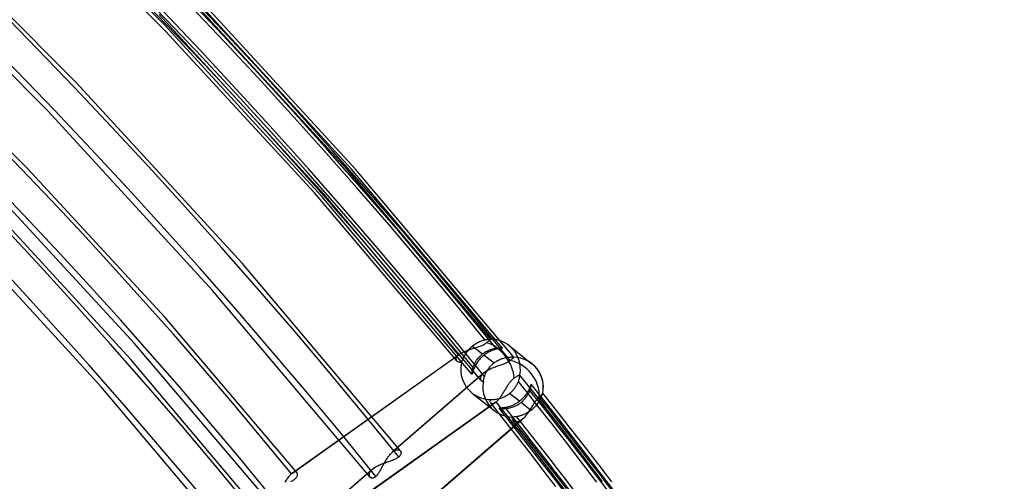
# Model space of a CAD drawing. Header units: millimetres. Extents: x -192 to 186, y -241 to 236.
# Tile 85 of 89: x 98 to 137, y 86 to 104. Entities that reach past the tile are written whole.
import ezdxf

# ---------------------------------------------------------------- set-up
doc = ezdxf.new("R2010")
doc.units = ezdxf.units.MM
doc.layers.add('MAIN-1', color=7, linetype='Continuous')
doc.layers.add('MAIN-2', color=7, linetype='Continuous')

msp = doc.modelspace()

# ---------------------------------------------------------------- linework, layer by layer
at = {"layer": 'MAIN-1'}
for p, q in [((112.726, 87.166), (112.726, 87.165)), ((112.726, 87.165), (112.726, 87.165)), ((112.726, 87.165), (112.726, 87.165)), ((112.726, 87.165), (112.727, 87.165)), ((112.727, 87.165), (112.727, 87.164)), ((112.727, 87.164), (112.727, 87.164))]:
    msp.add_line(p, q, dxfattribs=at)
for centre, major_axis, start_param, end_param in [((-0.5, -0.433), (108.018, -124.728), 0.713724, 3.400514), ((-3.25, -2.815), (-104.417, 120.571), -2.427868, -0.857072), ((-41, -35.507), (-104.417, 120.571), -3.141592, -0.857072), ((-41, -35.507), (103.763, -119.815), 0, 2.284521)]:
    msp.add_ellipse(centre, major_axis=major_axis, ratio=0.75, start_param=start_param, end_param=end_param, dxfattribs=at)
at = {"layer": 'MAIN-2'}
for p, q in [((103.415, 103.992), (96.942, 110.484)), ((103.449, 103.76), (97.315, 109.894)), ((99.915, 101.73), (93.084, 108.582)), ((98.79, 100.614), (92.002, 107.423)), ((110.952, 98.3), (104.388, 105.465)), ((110.791, 98.297), (104.536, 105.113)), ((110.629, 98.294), (104.684, 104.762)), ((109.704, 97.32), (103.19, 104.424)), ((97.98, 98.343), (92.303, 104.007)), ((109.628, 97.219), (103.415, 103.992)), ((109.339, 97.361), (103.449, 103.76)), ((106.471, 94.582), (99.915, 101.73)), ((105.304, 93.51), (98.79, 100.614)), ((103.433, 92.434), (97.98, 98.343)), ((116.303, 91.583), (110.629, 98.294)), ((116.759, 91.225), (110.791, 98.297)), ((117.215, 90.866), (110.952, 98.3)), ((102.071, 90.771), (95.515, 97.919)), ((114.962, 90.721), (109.339, 97.361)), ((115.918, 89.948), (109.704, 97.32)), ((102.225, 91.407), (96.818, 97.264)), ((115.556, 90.191), (109.628, 97.219)), ((100.903, 89.699), (94.39, 96.803)), ((112.727, 87.164), (106.471, 94.582)), ((111.518, 86.138), (105.304, 93.51)), ((108.641, 86.303), (103.433, 92.434)), ((115.822, 91.457), (115.788, 91.44)), ((115.856, 91.473), (115.822, 91.457)), ((115.89, 91.487), (115.856, 91.473)), ((115.923, 91.5), (115.89, 91.487)), ((115.956, 91.511), (115.923, 91.5)), ((115.988, 91.522), (115.956, 91.511)), ((116.019, 91.531), (115.988, 91.522)), ((116.049, 91.539), (116.019, 91.531)), ((116.078, 91.546), (116.049, 91.539)), ((116.103, 91.552), (116.078, 91.546)), ((116.127, 91.556), (116.103, 91.552)), ((116.149, 91.56), (116.127, 91.556)), ((116.134, 91.437), (116.152, 91.453)), ((116.171, 91.564), (116.149, 91.56)), ((116.152, 91.453), (116.17, 91.469)), ((116.17, 91.469), (116.187, 91.483)), ((116.191, 91.567), (116.171, 91.564)), ((116.187, 91.483), (116.203, 91.497)), ((116.21, 91.57), (116.191, 91.567)), ((116.203, 91.497), (116.218, 91.509)), ((116.228, 91.572), (116.21, 91.57)), ((116.218, 91.509), (116.231, 91.521)), ((116.244, 91.574), (116.228, 91.572)), ((116.231, 91.521), (116.243, 91.531)), ((116.243, 91.531), (116.254, 91.54)), ((116.258, 91.575), (116.244, 91.574)), ((116.254, 91.54), (116.264, 91.549)), ((116.27, 91.577), (116.258, 91.575)), ((116.264, 91.549), (116.273, 91.557)), ((116.281, 91.578), (116.27, 91.577)), ((116.273, 91.557), (116.281, 91.564)), ((116.289, 91.579), (116.281, 91.578)), ((116.281, 91.564), (116.288, 91.57)), ((116.288, 91.57), (116.294, 91.575)), ((116.296, 91.58), (116.289, 91.579)), ((116.294, 91.575), (116.298, 91.578)), ((116.301, 91.581), (116.296, 91.58)), ((116.298, 91.578), (116.301, 91.581)), ((116.303, 91.582), (116.301, 91.581)), ((116.301, 91.581), (116.303, 91.582)), ((116.303, 91.582), (116.303, 91.583)), ((116.303, 91.583), (116.303, 91.583)), ((116.303, 91.583), (116.303, 91.583)), ((116.303, 91.583), (116.303, 91.583)), ((116.303, 91.583), (116.303, 91.583)), ((116.303, 91.583), (116.303, 91.583)), ((116.303, 91.583), (116.303, 91.583)), ((116.303, 91.583), (116.303, 91.583)), ((116.303, 91.583), (116.303, 91.583)), ((116.303, 91.583), (116.303, 91.582)), ((116.303, 91.582), (116.303, 91.582)), ((116.303, 91.582), (116.303, 91.582)), ((116.303, 91.582), (116.303, 91.582)), ((107.389, 85.33), (102.225, 91.407)), ((115.157, 91.043), (115.191, 91.061)), ((115.191, 91.061), (115.227, 91.077)), ((115.227, 91.077), (115.265, 91.094)), ((115.265, 91.094), (115.303, 91.11)), ((115.303, 91.11), (115.343, 91.125)), ((115.346, 91.067), (115.319, 91.029)), ((115.343, 91.125), (115.384, 91.14)), ((115.374, 91.104), (115.346, 91.067)), ((115.405, 91.141), (115.374, 91.104)), ((115.384, 91.14), (115.426, 91.155)), ((115.438, 91.177), (115.405, 91.141)), ((115.426, 91.155), (115.468, 91.169)), ((115.472, 91.212), (115.438, 91.177)), ((115.468, 91.169), (115.511, 91.182)), ((115.508, 91.246), (115.472, 91.212)), ((115.545, 91.278), (115.508, 91.246)), ((115.511, 91.182), (115.553, 91.196)), ((115.583, 91.31), (115.545, 91.278)), ((115.553, 91.196), (115.596, 91.209)), ((115.617, 91.335), (115.583, 91.31)), ((115.583, 91.31), (115.976, 90.999)), ((115.596, 91.209), (115.639, 91.222)), ((115.65, 91.359), (115.617, 91.335)), ((115.639, 91.222), (115.681, 91.235)), ((115.684, 91.381), (115.65, 91.359)), ((115.681, 91.235), (115.722, 91.248)), ((115.719, 91.402), (115.684, 91.381)), ((115.753, 91.422), (115.719, 91.402)), ((115.722, 91.248), (115.763, 91.261)), ((115.788, 91.44), (115.753, 91.422)), ((115.763, 91.261), (115.803, 91.274)), ((115.803, 91.274), (115.843, 91.287)), ((115.843, 91.287), (115.882, 91.301)), ((115.882, 91.301), (115.919, 91.316)), ((115.919, 91.316), (115.956, 91.331)), ((115.956, 91.331), (115.991, 91.347)), ((115.991, 91.347), (116.024, 91.364)), ((116.019, 91.031), (116.064, 91.06)), ((116.024, 91.364), (116.055, 91.381)), ((116.055, 91.381), (116.084, 91.399)), ((116.064, 91.06), (116.109, 91.088)), ((116.084, 91.399), (116.11, 91.418)), ((116.109, 91.088), (116.155, 91.112)), ((116.11, 91.418), (116.134, 91.437)), ((116.155, 91.112), (116.201, 91.134)), ((116.207, 91.064), (116.173, 91.044)), ((116.201, 91.134), (116.247, 91.153)), ((116.242, 91.082), (116.207, 91.064)), ((116.276, 91.099), (116.242, 91.082)), ((116.247, 91.153), (116.293, 91.17)), ((116.311, 91.115), (116.276, 91.099)), ((116.293, 91.17), (116.338, 91.185)), ((116.345, 91.129), (116.311, 91.115)), ((116.338, 91.185), (116.382, 91.197)), ((116.378, 91.142), (116.345, 91.129)), ((116.411, 91.153), (116.378, 91.142)), ((116.382, 91.197), (116.425, 91.207)), ((116.443, 91.164), (116.411, 91.153)), ((116.425, 91.207), (116.466, 91.216)), ((116.474, 91.173), (116.443, 91.164)), ((116.466, 91.216), (116.506, 91.222)), ((116.505, 91.181), (116.474, 91.173)), ((116.534, 91.188), (116.505, 91.181)), ((116.506, 91.222), (116.544, 91.227)), ((116.573, 91.196), (116.534, 91.188)), ((116.544, 91.227), (116.58, 91.23)), ((116.609, 91.203), (116.573, 91.196)), ((116.58, 91.23), (116.613, 91.232)), ((116.642, 91.208), (116.609, 91.203)), ((116.613, 91.232), (116.644, 91.233)), ((116.672, 91.212), (116.642, 91.208)), ((116.644, 91.233), (116.672, 91.233)), ((116.672, 91.233), (116.697, 91.232)), ((116.699, 91.215), (116.672, 91.212)), ((116.697, 91.232), (116.718, 91.231)), ((116.721, 91.218), (116.699, 91.215)), ((116.718, 91.231), (116.735, 91.23)), ((116.738, 91.22), (116.721, 91.218)), ((116.735, 91.23), (116.747, 91.228)), ((116.75, 91.221), (116.738, 91.22)), ((116.747, 91.228), (116.755, 91.226)), ((116.757, 91.223), (116.75, 91.221)), ((116.755, 91.226), (116.759, 91.225)), ((116.759, 91.225), (116.757, 91.223)), ((117.02, 91.326), (117.926, 90.61)), ((108.327, 83.354), (102.071, 90.771)), ((108.422, 86.259), (115.026, 90.956)), ((108.459, 86.288), (115.067, 90.988)), ((114.934, 90.802), (114.937, 90.826)), ((114.935, 90.779), (114.934, 90.802)), ((114.941, 90.757), (114.935, 90.779)), ((114.937, 90.826), (114.945, 90.851)), ((114.951, 90.736), (114.941, 90.757)), ((114.945, 90.851), (114.958, 90.877)), ((114.964, 90.718), (114.951, 90.736)), ((114.958, 90.877), (114.975, 90.903)), ((114.981, 90.701), (114.964, 90.718)), ((114.975, 90.903), (114.998, 90.929)), ((115.002, 90.686), (114.981, 90.701)), ((114.998, 90.929), (115.026, 90.956)), ((115.025, 90.674), (115.002, 90.686)), ((115.051, 90.665), (115.025, 90.674)), ((115.026, 90.956), (115.032, 90.961)), ((115.032, 90.961), (115.039, 90.967)), ((115.039, 90.967), (115.045, 90.972)), ((115.045, 90.972), (115.052, 90.977)), ((115.052, 90.977), (115.06, 90.983)), ((115.06, 90.983), (115.067, 90.988)), ((115.067, 90.988), (115.095, 91.007)), ((115.095, 91.007), (115.125, 91.025)), ((115.125, 91.025), (115.157, 91.043)), ((115.148, 90.684), (115.14, 90.657)), ((115.158, 90.713), (115.148, 90.684)), ((115.169, 90.744), (115.158, 90.713)), ((115.182, 90.776), (115.169, 90.744)), ((115.196, 90.81), (115.182, 90.776)), ((115.212, 90.845), (115.196, 90.81)), ((115.23, 90.881), (115.212, 90.845)), ((115.249, 90.917), (115.23, 90.881)), ((115.27, 90.954), (115.249, 90.917)), ((115.294, 90.992), (115.27, 90.954)), ((115.319, 91.029), (115.294, 90.992)), ((115.685, 90.66), (115.702, 90.691)), ((115.702, 90.691), (115.721, 90.721)), ((115.721, 90.721), (115.741, 90.751)), ((115.741, 90.751), (115.762, 90.781)), ((115.762, 90.781), (115.785, 90.81)), ((115.789, 90.695), (115.762, 90.656)), ((115.785, 90.81), (115.809, 90.839)), ((115.819, 90.734), (115.789, 90.695)), ((115.809, 90.839), (115.834, 90.868)), ((115.851, 90.773), (115.819, 90.734)), ((115.834, 90.868), (115.86, 90.896)), ((115.884, 90.811), (115.851, 90.773)), ((115.86, 90.896), (115.888, 90.923)), ((115.92, 90.848), (115.884, 90.811)), ((115.888, 90.923), (115.916, 90.95)), ((115.916, 90.95), (115.946, 90.975)), ((115.957, 90.884), (115.92, 90.848)), ((115.946, 90.975), (115.976, 90.999)), ((115.996, 90.918), (115.957, 90.884)), ((115.976, 90.999), (116.019, 91.031)), ((116.036, 90.951), (115.996, 90.918)), ((116.07, 90.976), (116.036, 90.951)), ((116.036, 90.951), (116.429, 90.641)), ((116.104, 91), (116.07, 90.976)), ((116.138, 91.023), (116.104, 91)), ((116.173, 91.044), (116.138, 91.023)), ((116.462, 90.665), (116.496, 90.688)), ((116.496, 90.688), (116.53, 90.71)), ((116.53, 90.71), (116.565, 90.731)), ((116.565, 90.731), (116.601, 90.75)), ((116.601, 90.75), (116.636, 90.767)), ((116.636, 90.767), (116.671, 90.783)), ((116.671, 90.783), (116.707, 90.797)), ((116.707, 90.797), (116.741, 90.81)), ((116.741, 90.81), (116.776, 90.822)), ((116.776, 90.822), (116.81, 90.832)), ((116.81, 90.832), (116.844, 90.841)), ((116.844, 90.841), (116.877, 90.849)), ((116.877, 90.849), (116.909, 90.855)), ((116.909, 90.855), (116.94, 90.861)), ((116.94, 90.861), (116.97, 90.865)), ((116.987, 90.679), (116.956, 90.662)), ((116.97, 90.865), (116.999, 90.869)), ((117.016, 90.697), (116.987, 90.679)), ((116.999, 90.869), (117.027, 90.871)), ((117.043, 90.716), (117.016, 90.697)), ((117.027, 90.871), (117.053, 90.873)), ((117.066, 90.735), (117.043, 90.716)), ((117.053, 90.873), (117.078, 90.874)), ((117.089, 90.755), (117.066, 90.735)), ((117.078, 90.874), (117.101, 90.875)), ((117.111, 90.774), (117.089, 90.755)), ((117.101, 90.875), (117.123, 90.875)), ((117.132, 90.792), (117.111, 90.774)), ((117.123, 90.875), (117.143, 90.874)), ((117.15, 90.808), (117.132, 90.792)), ((117.143, 90.874), (117.16, 90.874)), ((117.166, 90.822), (117.15, 90.808)), ((117.16, 90.874), (117.176, 90.872)), ((117.18, 90.833), (117.166, 90.822)), ((117.176, 90.872), (117.189, 90.871)), ((117.191, 90.843), (117.18, 90.833)), ((117.189, 90.871), (117.199, 90.87)), ((117.2, 90.852), (117.191, 90.843)), ((117.199, 90.87), (117.207, 90.869)), ((117.207, 90.858), (117.2, 90.852)), ((117.207, 90.869), (117.212, 90.867)), ((117.212, 90.863), (117.207, 90.858)), ((117.212, 90.867), (117.215, 90.866)), ((117.215, 90.865), (117.212, 90.863)), ((117.215, 90.866), (117.215, 90.866)), ((117.215, 90.866), (117.215, 90.866)), ((117.215, 90.866), (117.215, 90.866)), ((117.215, 90.866), (117.215, 90.865)), ((117.215, 90.865), (117.215, 90.865)), ((117.215, 90.865), (117.215, 90.865)), ((115.079, 90.659), (115.051, 90.665)), ((115.108, 90.656), (115.079, 90.659)), ((115.14, 90.657), (115.108, 90.656)), ((115.556, 90.262), (115.559, 90.288)), ((115.559, 90.288), (115.564, 90.317)), ((115.564, 90.317), (115.569, 90.349)), ((115.569, 90.349), (115.577, 90.383)), ((115.577, 90.383), (115.586, 90.418)), ((115.586, 90.418), (115.597, 90.456)), ((115.594, 90.303), (115.586, 90.277)), ((115.603, 90.331), (115.594, 90.303)), ((115.597, 90.456), (115.606, 90.483)), ((115.614, 90.362), (115.603, 90.331)), ((115.606, 90.483), (115.616, 90.512)), ((115.626, 90.395), (115.614, 90.362)), ((115.616, 90.512), (115.627, 90.541)), ((115.64, 90.429), (115.626, 90.395)), ((115.627, 90.541), (115.64, 90.57)), ((115.64, 90.57), (115.654, 90.6)), ((115.655, 90.465), (115.64, 90.429)), ((115.654, 90.6), (115.668, 90.63)), ((115.673, 90.501), (115.655, 90.465)), ((115.668, 90.63), (115.685, 90.66)), ((115.692, 90.539), (115.673, 90.501)), ((115.713, 90.578), (115.692, 90.539)), ((115.736, 90.617), (115.713, 90.578)), ((115.762, 90.656), (115.736, 90.617)), ((116.096, 90.294), (116.066, 90.273)), ((116.129, 90.315), (116.096, 90.294)), ((116.122, 90.273), (116.138, 90.303)), ((116.163, 90.335), (116.129, 90.315)), ((116.138, 90.303), (116.156, 90.333)), ((116.156, 90.333), (116.174, 90.363)), ((116.199, 90.355), (116.163, 90.335)), ((116.174, 90.363), (116.195, 90.393)), ((116.195, 90.393), (116.216, 90.423)), ((116.236, 90.374), (116.199, 90.355)), ((116.216, 90.423), (116.238, 90.452)), ((116.275, 90.392), (116.236, 90.374)), ((116.238, 90.452), (116.262, 90.481)), ((116.262, 90.481), (116.287, 90.51)), ((116.315, 90.41), (116.275, 90.392)), ((116.287, 90.51), (116.313, 90.538)), ((116.313, 90.538), (116.341, 90.565)), ((116.355, 90.427), (116.315, 90.41)), ((116.341, 90.565), (116.369, 90.591)), ((116.397, 90.444), (116.355, 90.427)), ((116.369, 90.591), (116.399, 90.616)), ((116.439, 90.461), (116.397, 90.444)), ((116.399, 90.616), (116.429, 90.641)), ((116.429, 90.641), (116.462, 90.665)), ((116.481, 90.477), (116.439, 90.461)), ((116.523, 90.493), (116.481, 90.477)), ((116.566, 90.508), (116.523, 90.493)), ((116.608, 90.523), (116.566, 90.508)), ((116.65, 90.538), (116.608, 90.523)), ((116.692, 90.553), (116.65, 90.538)), ((116.733, 90.567), (116.692, 90.553)), ((116.773, 90.582), (116.733, 90.567)), ((116.813, 90.597), (116.773, 90.582)), ((116.851, 90.613), (116.813, 90.597)), ((116.888, 90.629), (116.851, 90.613)), ((116.923, 90.645), (116.888, 90.629)), ((116.956, 90.662), (116.923, 90.645)), ((116.015, 90.233), (112.407, 87.108)), ((116.066, 90.273), (112.456, 87.147)), ((115.554, 90.24), (115.556, 90.262)), ((115.554, 90.221), (115.554, 90.24)), ((115.554, 90.207), (115.554, 90.221)), ((115.555, 90.196), (115.554, 90.207)), ((115.556, 90.191), (115.555, 90.196)), ((115.558, 90.191), (115.556, 90.191)), ((115.561, 90.195), (115.558, 90.191)), ((115.564, 90.204), (115.561, 90.195)), ((115.568, 90.216), (115.564, 90.204)), ((115.573, 90.233), (115.568, 90.216)), ((115.579, 90.253), (115.573, 90.233)), ((115.586, 90.277), (115.579, 90.253)), ((115.894, 90.052), (115.892, 90.032)), ((115.892, 90.032), (115.893, 90.013)), ((115.893, 90.013), (115.896, 89.995)), ((115.899, 90.073), (115.894, 90.052)), ((115.896, 89.995), (115.901, 89.978)), ((115.907, 90.095), (115.899, 90.073)), ((115.901, 89.978), (115.909, 89.963)), ((115.917, 90.117), (115.907, 90.095)), ((115.909, 89.963), (115.918, 89.948)), ((115.931, 90.14), (115.917, 90.117)), ((115.918, 89.948), (115.93, 89.936)), ((115.93, 89.936), (115.943, 89.926)), ((115.947, 90.163), (115.931, 90.14)), ((115.943, 89.926), (115.957, 89.917)), ((115.967, 90.186), (115.947, 90.163)), ((115.957, 89.917), (115.973, 89.91)), ((115.989, 90.21), (115.967, 90.186)), ((115.973, 89.91), (115.991, 89.906)), ((116.015, 90.233), (115.989, 90.21)), ((115.991, 89.906), (116.01, 89.903)), ((116.01, 89.903), (116.011, 89.917)), ((116.011, 89.917), (116.013, 89.932)), ((116.013, 89.932), (116.015, 89.947)), ((116.023, 90.24), (116.015, 90.233)), ((116.015, 89.947), (116.018, 89.963)), ((116.018, 89.963), (116.021, 89.981)), ((116.021, 89.981), (116.024, 89.999)), ((116.031, 90.246), (116.023, 90.24)), ((116.024, 89.999), (116.029, 90.017)), ((116.029, 90.017), (116.033, 90.037)), ((116.039, 90.253), (116.031, 90.246)), ((116.033, 90.037), (116.038, 90.057)), ((116.038, 90.057), (116.044, 90.078)), ((116.048, 90.26), (116.039, 90.253)), ((116.044, 90.078), (116.051, 90.099)), ((116.057, 90.267), (116.048, 90.26)), ((116.051, 90.099), (116.06, 90.127)), ((116.066, 90.273), (116.057, 90.267)), ((116.06, 90.127), (116.07, 90.155)), ((116.07, 90.155), (116.081, 90.184)), ((116.081, 90.184), (116.094, 90.213)), ((116.094, 90.213), (116.107, 90.243)), ((116.107, 90.243), (116.122, 90.273)), ((117.071, 89.894), (117.051, 89.868)), ((117.092, 89.919), (117.071, 89.894)), ((117.113, 89.943), (117.092, 89.919)), ((117.135, 89.965), (117.113, 89.943)), ((117.156, 89.986), (117.135, 89.965)), ((117.178, 90.005), (117.156, 89.986)), ((117.2, 90.022), (117.178, 90.005)), ((117.222, 90.038), (117.2, 90.022)), ((117.243, 90.052), (117.222, 90.038)), ((117.264, 90.065), (117.243, 90.052)), ((117.284, 90.078), (117.264, 90.065)), ((117.304, 90.09), (117.284, 90.078)), ((117.322, 90.101), (117.304, 90.09)), ((117.339, 90.112), (117.322, 90.101)), ((117.354, 90.121), (117.339, 90.112)), ((117.368, 90.129), (117.354, 90.121)), ((117.381, 90.136), (117.368, 90.129)), ((117.394, 90.142), (117.381, 90.136)), ((117.384, 89.885), (117.393, 89.909)), ((117.393, 89.909), (117.403, 89.935)), ((117.405, 90.148), (117.394, 90.142)), ((117.403, 89.935), (117.411, 89.961)), ((117.415, 90.153), (117.405, 90.148)), ((117.411, 89.961), (117.419, 89.985)), ((117.424, 90.156), (117.415, 90.153)), ((117.419, 89.985), (117.425, 90.009)), ((117.431, 90.159), (117.424, 90.156)), ((117.425, 90.009), (117.431, 90.031)), ((117.437, 90.16), (117.431, 90.159)), ((117.431, 90.031), (117.436, 90.052)), ((117.436, 90.052), (117.439, 90.071)), ((117.441, 90.161), (117.437, 90.16)), ((117.439, 90.071), (117.443, 90.089)), ((117.445, 90.161), (117.441, 90.161)), ((117.443, 90.089), (117.445, 90.105)), ((117.447, 90.159), (117.445, 90.161)), ((117.445, 90.105), (117.447, 90.12)), ((117.448, 90.156), (117.447, 90.159)), ((117.447, 90.159), (117.447, 90.159)), ((117.447, 90.159), (117.447, 90.159)), ((117.447, 90.159), (117.447, 90.159)), ((117.447, 90.159), (117.447, 90.159)), ((117.447, 90.159), (117.447, 90.159)), ((117.447, 90.159), (117.447, 90.159)), ((117.996, 89.467), (117.447, 90.159)), ((117.447, 90.12), (117.448, 90.132)), ((117.449, 90.15), (117.448, 90.156)), ((117.448, 90.132), (117.449, 90.142)), ((117.449, 90.142), (117.449, 90.15)), ((107.118, 82.328), (100.903, 89.699)), ((116.834, 89.531), (116.814, 89.499)), ((116.854, 89.564), (116.834, 89.531)), ((116.874, 89.596), (116.854, 89.564)), ((116.893, 89.629), (116.874, 89.596)), ((116.913, 89.661), (116.893, 89.629)), ((116.932, 89.692), (116.913, 89.661)), ((116.952, 89.724), (116.932, 89.692)), ((116.971, 89.754), (116.952, 89.724)), ((116.991, 89.784), (116.971, 89.754)), ((117.011, 89.813), (116.991, 89.784)), ((117.031, 89.841), (117.011, 89.813)), ((117.051, 89.868), (117.031, 89.841)), ((117.095, 89.477), (117.12, 89.501)), ((117.12, 89.501), (117.145, 89.525)), ((117.145, 89.525), (117.169, 89.55)), ((117.169, 89.55), (117.192, 89.575)), ((117.192, 89.575), (117.214, 89.6)), ((117.214, 89.6), (117.234, 89.626)), ((117.234, 89.626), (117.254, 89.652)), ((117.254, 89.652), (117.273, 89.679)), ((117.273, 89.679), (117.29, 89.705)), ((117.29, 89.705), (117.307, 89.731)), ((117.307, 89.731), (117.322, 89.758)), ((117.322, 89.758), (117.336, 89.784)), ((117.336, 89.784), (117.35, 89.809)), ((117.35, 89.809), (117.362, 89.835)), ((117.362, 89.835), (117.373, 89.86)), ((117.373, 89.86), (117.384, 89.885)), ((117.767, 89.509), (117.744, 89.47)), ((117.787, 89.546), (117.767, 89.509)), ((117.806, 89.583), (117.787, 89.546)), ((117.822, 89.618), (117.806, 89.583)), ((117.815, 89.477), (117.827, 89.502)), ((117.837, 89.65), (117.822, 89.618)), ((117.827, 89.502), (117.837, 89.527)), ((117.849, 89.681), (117.837, 89.65)), ((117.837, 89.527), (117.847, 89.551)), ((117.847, 89.551), (117.861, 89.591)), ((117.86, 89.709), (117.849, 89.681)), ((117.87, 89.734), (117.86, 89.709)), ((117.861, 89.591), (117.872, 89.628)), ((117.878, 89.756), (117.87, 89.734)), ((117.872, 89.628), (117.882, 89.663)), ((117.884, 89.774), (117.878, 89.756)), ((117.882, 89.663), (117.889, 89.695)), ((117.89, 89.788), (117.884, 89.774)), ((117.889, 89.695), (117.895, 89.724)), ((117.894, 89.797), (117.89, 89.788)), ((117.898, 89.802), (117.894, 89.797)), ((117.895, 89.724), (117.899, 89.749)), ((117.9, 89.802), (117.898, 89.802)), ((117.899, 89.749), (117.901, 89.769)), ((117.902, 89.796), (117.9, 89.802)), ((118.452, 89.106), (117.9, 89.802)), ((117.901, 89.769), (117.902, 89.785)), ((117.902, 89.785), (117.902, 89.796)), ((115.565, 89.446), (116.434, 88.758)), ((116.277, 89.119), (116.278, 89.143)), ((116.28, 89.096), (116.277, 89.119)), ((116.278, 89.143), (116.282, 89.169)), ((116.282, 89.169), (116.291, 89.196)), ((116.291, 89.196), (116.319, 89.195)), ((116.319, 89.195), (116.349, 89.195)), ((116.349, 89.195), (116.381, 89.195)), ((116.381, 89.195), (116.415, 89.197)), ((116.415, 89.197), (116.45, 89.2)), ((116.45, 89.2), (116.488, 89.204)), ((116.488, 89.204), (116.527, 89.21)), ((116.534, 89.12), (116.514, 89.103)), ((116.527, 89.21), (116.568, 89.217)), ((116.553, 89.14), (116.534, 89.12)), ((116.573, 89.16), (116.553, 89.14)), ((116.568, 89.217), (116.61, 89.226)), ((116.593, 89.182), (116.573, 89.16)), ((116.613, 89.206), (116.593, 89.182)), ((116.61, 89.226), (116.652, 89.237)), ((116.633, 89.231), (116.613, 89.206)), ((116.654, 89.257), (116.633, 89.231)), ((116.652, 89.237), (116.696, 89.25)), ((116.674, 89.285), (116.654, 89.257)), ((116.694, 89.313), (116.674, 89.285)), ((116.714, 89.343), (116.694, 89.313)), ((116.696, 89.25), (116.74, 89.265)), ((116.735, 89.373), (116.714, 89.343)), ((116.755, 89.404), (116.735, 89.373)), ((116.74, 89.265), (116.784, 89.283)), ((116.775, 89.435), (116.755, 89.404)), ((116.795, 89.467), (116.775, 89.435)), ((116.784, 89.283), (116.828, 89.302)), ((116.814, 89.499), (116.795, 89.467)), ((116.828, 89.302), (116.872, 89.324)), ((116.872, 89.324), (116.916, 89.348)), ((116.916, 89.348), (116.959, 89.374)), ((116.959, 89.374), (117, 89.402)), ((117, 89.402), (117.041, 89.432)), ((117.041, 89.432), (117.068, 89.454)), ((117.433, 89.122), (117.041, 89.432)), ((117.068, 89.454), (117.095, 89.477)), ((117.433, 89.122), (117.404, 89.1)), ((117.476, 89.157), (117.433, 89.122)), ((117.517, 89.193), (117.476, 89.157)), ((117.557, 89.231), (117.517, 89.193)), ((117.521, 89.096), (117.548, 89.119)), ((117.548, 89.119), (117.574, 89.142)), ((117.594, 89.27), (117.557, 89.231)), ((117.574, 89.142), (117.598, 89.167)), ((117.629, 89.31), (117.594, 89.27)), ((117.598, 89.167), (117.622, 89.191)), ((117.622, 89.191), (117.645, 89.216)), ((117.661, 89.35), (117.629, 89.31)), ((117.645, 89.216), (117.667, 89.242)), ((117.691, 89.39), (117.661, 89.35)), ((117.667, 89.242), (117.688, 89.268)), ((117.688, 89.268), (117.707, 89.294)), ((117.719, 89.43), (117.691, 89.39)), ((117.707, 89.294), (117.726, 89.32)), ((117.744, 89.47), (117.719, 89.43)), ((117.726, 89.32), (117.744, 89.347)), ((117.744, 89.347), (117.76, 89.373)), ((117.76, 89.373), (117.775, 89.4)), ((117.775, 89.4), (117.79, 89.426)), ((117.79, 89.426), (117.803, 89.452)), ((117.803, 89.452), (117.815, 89.477)), ((118.542, 88.772), (117.996, 89.467)), ((118.046, 89.09), (118.067, 89.122)), ((118.067, 89.122), (118.088, 89.153)), ((118.088, 89.153), (118.109, 89.182)), ((118.109, 89.182), (118.131, 89.21)), ((118.131, 89.21), (118.152, 89.236)), ((118.152, 89.236), (118.173, 89.259)), ((118.173, 89.259), (118.194, 89.281)), ((118.202, 89.119), (118.183, 89.089)), ((118.194, 89.281), (118.215, 89.3)), ((118.219, 89.149), (118.202, 89.119)), ((118.215, 89.3), (118.242, 89.324)), ((118.235, 89.178), (118.219, 89.149)), ((118.25, 89.206), (118.235, 89.178)), ((118.242, 89.324), (118.267, 89.346)), ((118.263, 89.233), (118.25, 89.206)), ((118.276, 89.26), (118.263, 89.233)), ((118.267, 89.346), (118.289, 89.367)), ((118.287, 89.285), (118.276, 89.26)), ((118.297, 89.309), (118.287, 89.285)), ((118.289, 89.367), (118.308, 89.385)), ((118.306, 89.332), (118.297, 89.309)), ((118.314, 89.353), (118.306, 89.332)), ((118.308, 89.385), (118.323, 89.4)), ((118.321, 89.373), (118.314, 89.353)), ((118.328, 89.39), (118.321, 89.373)), ((118.323, 89.4), (118.335, 89.413)), ((118.333, 89.405), (118.328, 89.39)), ((118.338, 89.418), (118.333, 89.405)), ((118.335, 89.413), (118.345, 89.425)), ((118.343, 89.429), (118.338, 89.418)), ((118.346, 89.437), (118.343, 89.429)), ((118.345, 89.425), (118.351, 89.434)), ((118.349, 89.442), (118.346, 89.437)), ((118.351, 89.445), (118.349, 89.442)), ((118.353, 89.444), (118.351, 89.445)), ((118.351, 89.434), (118.354, 89.441)), ((118.354, 89.444), (118.353, 89.444)), ((118.353, 89.444), (118.353, 89.444)), ((118.353, 89.444), (118.353, 89.444)), ((118.353, 89.444), (118.353, 89.444)), ((118.353, 89.444), (118.353, 89.444)), ((118.353, 89.444), (118.353, 89.444)), ((118.353, 89.444), (118.353, 89.444)), ((118.905, 88.748), (118.353, 89.444)), ((118.354, 89.443), (118.354, 89.444)), ((118.354, 89.442), (118.354, 89.443)), ((118.354, 89.443), (118.354, 89.443)), ((118.354, 89.441), (118.354, 89.442)), ((118.354, 89.441), (118.354, 89.441)), ((109.872, 84.375), (116.478, 89.074)), ((116.514, 89.103), (109.914, 84.408)), ((116.287, 89.076), (116.28, 89.096)), ((116.297, 89.059), (116.287, 89.076)), ((116.308, 89.047), (116.297, 89.059)), ((116.802, 88.421), (116.298, 89.057)), ((116.323, 89.037), (116.308, 89.047)), ((116.339, 89.031), (116.323, 89.037)), ((116.358, 89.028), (116.339, 89.031)), ((116.378, 89.029), (116.358, 89.028)), ((116.401, 89.034), (116.378, 89.029)), ((116.425, 89.043), (116.401, 89.034)), ((116.451, 89.056), (116.425, 89.043)), ((116.478, 89.074), (116.451, 89.056)), ((116.484, 89.078), (116.478, 89.074)), ((116.49, 89.083), (116.484, 89.078)), ((116.496, 89.087), (116.49, 89.083)), ((116.502, 89.092), (116.496, 89.087)), ((116.508, 89.098), (116.502, 89.092)), ((116.514, 89.103), (116.508, 89.098)), ((116.631, 88.854), (116.63, 88.853)), ((116.63, 88.853), (116.633, 88.851)), ((117.187, 88.149), (116.63, 88.853)), ((116.638, 88.855), (116.631, 88.854)), ((116.633, 88.851), (116.64, 88.849)), ((116.648, 88.856), (116.638, 88.855)), ((116.64, 88.849), (116.651, 88.847)), ((116.663, 88.856), (116.648, 88.856)), ((116.651, 88.847), (116.666, 88.845)), ((116.682, 88.857), (116.663, 88.856)), ((116.666, 88.845), (116.684, 88.842)), ((116.705, 88.857), (116.682, 88.857)), ((116.684, 88.842), (116.706, 88.84)), ((116.731, 88.859), (116.705, 88.857)), ((116.706, 88.84), (116.731, 88.838)), ((116.761, 88.861), (116.731, 88.859)), ((116.731, 88.838), (116.758, 88.837)), ((116.758, 88.837), (116.788, 88.836)), ((116.793, 88.864), (116.761, 88.861)), ((116.788, 88.836), (116.82, 88.837)), ((116.828, 88.868), (116.793, 88.864)), ((116.82, 88.837), (116.854, 88.838)), ((116.866, 88.874), (116.828, 88.868)), ((116.854, 88.838), (116.89, 88.84)), ((116.892, 88.878), (116.866, 88.874)), ((116.89, 88.84), (116.928, 88.844)), ((116.919, 88.884), (116.892, 88.878)), ((116.947, 88.89), (116.919, 88.884)), ((116.928, 88.844), (116.967, 88.849)), ((116.975, 88.897), (116.947, 88.89)), ((116.967, 88.849), (117.009, 88.856)), ((117.004, 88.905), (116.975, 88.897)), ((117.034, 88.913), (117.004, 88.905)), ((117.009, 88.856), (117.051, 88.865)), ((117.064, 88.923), (117.034, 88.913)), ((117.051, 88.865), (117.095, 88.876)), ((117.094, 88.934), (117.064, 88.923)), ((117.125, 88.946), (117.094, 88.934)), ((117.095, 88.876), (117.139, 88.889)), ((117.156, 88.959), (117.125, 88.946)), ((117.139, 88.889), (117.184, 88.904)), ((117.187, 88.972), (117.156, 88.959)), ((117.184, 88.904), (117.23, 88.921)), ((117.219, 88.987), (117.187, 88.972)), ((117.25, 89.004), (117.219, 88.987)), ((117.23, 88.921), (117.275, 88.941)), ((117.281, 89.021), (117.25, 89.004)), ((117.275, 88.941), (117.32, 88.963)), ((117.312, 89.039), (117.281, 89.021)), ((117.343, 89.058), (117.312, 89.039)), ((117.32, 88.963), (117.365, 88.988)), ((117.374, 89.079), (117.343, 89.058)), ((117.365, 88.988), (117.409, 89.014)), ((117.404, 89.1), (117.374, 89.079)), ((117.409, 89.014), (117.452, 89.043)), ((117.452, 89.043), (117.494, 89.074)), ((117.494, 89.074), (117.521, 89.096)), ((117.886, 88.763), (117.494, 89.074)), ((117.803, 88.705), (117.826, 88.74)), ((117.826, 88.74), (117.85, 88.775)), ((117.857, 88.741), (117.827, 88.72)), ((117.85, 88.775), (117.872, 88.811)), ((117.886, 88.763), (117.857, 88.741)), ((117.872, 88.811), (117.895, 88.846)), ((117.919, 88.79), (117.886, 88.763)), ((117.895, 88.846), (117.917, 88.882)), ((117.917, 88.882), (117.939, 88.918)), ((117.952, 88.818), (117.919, 88.79)), ((117.939, 88.918), (117.961, 88.953)), ((117.983, 88.846), (117.952, 88.818)), ((117.961, 88.953), (117.982, 88.988)), ((117.982, 88.988), (118.004, 89.023)), ((118.012, 88.875), (117.983, 88.846)), ((118.004, 89.023), (118.025, 89.057)), ((118.041, 88.905), (118.012, 88.875)), ((118.025, 89.057), (118.046, 89.09)), ((118.068, 88.935), (118.041, 88.905)), ((118.094, 88.966), (118.068, 88.935)), ((118.118, 88.997), (118.094, 88.966)), ((118.141, 89.028), (118.118, 88.997)), ((118.163, 89.058), (118.141, 89.028)), ((118.183, 89.089), (118.163, 89.058)), ((119, 88.407), (118.452, 89.106)), ((119.093, 88.066), (118.542, 88.772)), ((119.453, 88.049), (118.905, 88.748)), ((113.913, 85.272), (117.521, 88.396)), ((117.574, 88.438), (113.96, 85.308)), ((117.303, 87.783), (116.802, 88.421)), ((117.141, 88.498), (117.14, 88.475)), ((117.14, 88.475), (117.142, 88.453)), ((117.164, 88.499), (117.141, 88.498)), ((117.142, 88.453), (117.147, 88.432)), ((117.147, 88.432), (117.155, 88.412)), ((117.155, 88.412), (117.165, 88.393)), ((117.19, 88.501), (117.164, 88.499)), ((117.165, 88.393), (117.178, 88.376)), ((117.691, 87.728), (117.175, 88.38)), ((117.178, 88.376), (117.195, 88.359)), ((117.219, 88.503), (117.19, 88.501)), ((117.195, 88.359), (117.214, 88.344)), ((117.214, 88.344), (117.237, 88.332)), ((117.25, 88.506), (117.219, 88.503)), ((117.284, 88.51), (117.25, 88.506)), ((117.32, 88.515), (117.284, 88.51)), ((117.346, 88.52), (117.32, 88.515)), ((117.373, 88.525), (117.346, 88.52)), ((117.4, 88.531), (117.373, 88.525)), ((117.38, 88.326), (117.414, 88.337)), ((117.429, 88.538), (117.4, 88.531)), ((117.414, 88.337), (117.449, 88.352)), ((117.458, 88.546), (117.429, 88.538)), ((117.449, 88.352), (117.484, 88.372)), ((117.488, 88.555), (117.458, 88.546)), ((117.484, 88.372), (117.521, 88.396)), ((117.518, 88.565), (117.488, 88.555)), ((117.548, 88.576), (117.518, 88.565)), ((117.521, 88.396), (117.53, 88.402)), ((117.53, 88.402), (117.538, 88.409)), ((117.538, 88.409), (117.547, 88.416)), ((117.547, 88.416), (117.556, 88.423)), ((117.579, 88.587), (117.548, 88.576)), ((117.556, 88.423), (117.565, 88.431)), ((117.565, 88.431), (117.574, 88.438)), ((117.574, 88.438), (117.601, 88.462)), ((117.61, 88.6), (117.579, 88.587)), ((117.601, 88.462), (117.627, 88.488)), ((117.641, 88.614), (117.61, 88.6)), ((117.627, 88.488), (117.653, 88.515)), ((117.672, 88.629), (117.641, 88.614)), ((117.653, 88.515), (117.679, 88.544)), ((117.704, 88.645), (117.672, 88.629)), ((117.679, 88.544), (117.704, 88.574)), ((117.735, 88.663), (117.704, 88.645)), ((117.704, 88.574), (117.729, 88.605)), ((117.729, 88.605), (117.754, 88.638)), ((117.766, 88.681), (117.735, 88.663)), ((117.754, 88.638), (117.779, 88.671)), ((117.797, 88.7), (117.766, 88.681)), ((117.779, 88.671), (117.803, 88.705)), ((117.827, 88.72), (117.797, 88.7)), ((119.546, 87.707), (119, 88.407)), ((117.742, 87.443), (117.187, 88.149)), ((117.237, 88.332), (117.261, 88.324)), ((117.261, 88.324), (117.288, 88.318)), ((117.288, 88.318), (117.317, 88.317)), ((117.317, 88.317), (117.348, 88.319)), ((117.348, 88.319), (117.38, 88.326)), ((119.64, 87.357), (119.093, 88.066)), ((119.999, 87.349), (119.453, 88.049)), ((117.84, 87.094), (117.303, 87.783)), ((118.204, 87.074), (117.691, 87.728)), ((120.089, 87.005), (119.546, 87.707)), ((112.483, 87.164), (112.509, 87.179)), ((112.509, 87.179), (112.535, 87.191)), ((112.535, 87.191), (112.559, 87.2)), ((112.559, 87.2), (112.583, 87.206)), ((112.583, 87.206), (112.606, 87.209)), ((112.606, 87.209), (112.628, 87.21)), ((112.628, 87.21), (112.648, 87.208)), ((112.648, 87.208), (112.667, 87.204)), ((112.667, 87.204), (112.684, 87.197)), ((112.684, 87.197), (112.7, 87.189)), ((112.7, 87.189), (112.714, 87.178)), ((112.714, 87.178), (112.726, 87.166)), ((118.294, 86.735), (117.742, 87.443)), ((120.177, 86.656), (119.64, 87.357)), ((120.542, 86.646), (119.999, 87.349)), ((112.136, 86.758), (112.157, 86.793)), ((112.157, 86.793), (112.178, 86.827)), ((112.178, 86.827), (112.2, 86.86)), ((112.2, 86.86), (112.222, 86.893)), ((112.222, 86.893), (112.244, 86.925)), ((112.244, 86.925), (112.267, 86.955)), ((112.267, 86.955), (112.29, 86.985)), ((112.29, 86.985), (112.313, 87.012)), ((112.313, 87.012), (112.336, 87.039)), ((112.336, 87.039), (112.359, 87.064)), ((112.359, 87.064), (112.383, 87.087)), ((112.413, 86.787), (112.374, 86.772)), ((112.383, 87.087), (112.407, 87.108)), ((112.407, 87.108), (112.415, 87.115)), ((112.451, 86.802), (112.413, 86.787)), ((112.415, 87.115), (112.423, 87.122)), ((112.423, 87.122), (112.431, 87.129)), ((112.431, 87.129), (112.44, 87.135)), ((112.44, 87.135), (112.448, 87.141)), ((112.448, 87.141), (112.456, 87.147)), ((112.488, 86.818), (112.451, 86.802)), ((112.456, 87.147), (112.483, 87.164)), ((112.523, 86.834), (112.488, 86.818)), ((112.556, 86.851), (112.523, 86.834)), ((112.587, 86.868), (112.556, 86.851)), ((112.616, 86.886), (112.587, 86.868)), ((112.643, 86.905), (112.616, 86.886)), ((112.666, 86.924), (112.643, 86.905)), ((112.689, 86.946), (112.666, 86.924)), ((112.708, 86.967), (112.689, 86.946)), ((112.724, 86.989), (112.708, 86.967)), ((112.737, 87.012), (112.724, 86.989)), ((112.727, 87.164), (112.737, 87.149)), ((112.737, 87.149), (112.745, 87.133)), ((112.746, 87.034), (112.737, 87.012)), ((112.745, 87.133), (112.751, 87.115)), ((112.751, 87.055), (112.746, 87.034)), ((112.751, 87.115), (112.754, 87.096)), ((112.754, 87.076), (112.751, 87.055)), ((112.754, 87.096), (112.754, 87.076)), ((118.375, 86.402), (117.84, 87.094)), ((118.747, 86.377), (118.204, 87.074)), ((120.629, 86.3), (120.089, 87.005)), ((111.615, 86.422), (108.007, 83.298)), ((111.666, 86.463), (108.056, 83.336)), ((111.591, 86.401), (111.57, 86.379)), ((111.614, 86.422), (111.591, 86.401)), ((111.616, 86.424), (111.614, 86.422)), ((111.618, 86.425), (111.616, 86.424)), ((111.62, 86.427), (111.618, 86.425)), ((111.622, 86.429), (111.62, 86.427)), ((111.624, 86.43), (111.622, 86.429)), ((111.626, 86.432), (111.624, 86.43)), ((111.631, 86.436), (111.626, 86.432)), ((111.637, 86.441), (111.631, 86.436)), ((111.643, 86.445), (111.637, 86.441)), ((111.648, 86.45), (111.643, 86.445)), ((111.654, 86.454), (111.648, 86.45)), ((111.66, 86.458), (111.654, 86.454)), ((111.666, 86.463), (111.66, 86.458)), ((111.696, 86.484), (111.666, 86.463)), ((111.729, 86.504), (111.696, 86.484)), ((111.763, 86.525), (111.729, 86.504)), ((111.799, 86.544), (111.763, 86.525)), ((111.837, 86.563), (111.799, 86.544)), ((111.875, 86.582), (111.837, 86.563)), ((111.915, 86.6), (111.875, 86.582)), ((111.956, 86.617), (111.915, 86.6)), ((111.926, 86.379), (111.944, 86.411)), ((111.944, 86.411), (111.962, 86.443)), ((111.997, 86.634), (111.956, 86.617)), ((111.962, 86.443), (111.981, 86.477)), ((111.981, 86.477), (111.999, 86.511)), ((112.039, 86.651), (111.997, 86.634)), ((111.999, 86.511), (112.018, 86.545)), ((112.018, 86.545), (112.036, 86.581)), ((112.036, 86.581), (112.056, 86.616)), ((112.081, 86.667), (112.039, 86.651)), ((112.056, 86.616), (112.075, 86.652)), ((112.075, 86.652), (112.095, 86.688)), ((112.124, 86.682), (112.081, 86.667)), ((112.095, 86.688), (112.115, 86.723)), ((112.115, 86.723), (112.136, 86.758)), ((112.166, 86.697), (112.124, 86.682)), ((112.209, 86.713), (112.166, 86.697)), ((112.251, 86.727), (112.209, 86.713)), ((112.292, 86.742), (112.251, 86.727)), ((112.333, 86.757), (112.292, 86.742)), ((112.374, 86.772), (112.333, 86.757)), ((118.842, 86.026), (118.294, 86.735)), ((118.868, 85.759), (118.375, 86.402)), ((120.711, 85.952), (120.177, 86.656)), ((121.082, 85.942), (120.542, 86.646)), ((108.21, 86.001), (108.187, 85.965)), ((108.234, 86.036), (108.21, 86.001)), ((108.258, 86.07), (108.234, 86.036)), ((108.282, 86.102), (108.258, 86.07)), ((108.306, 86.133), (108.282, 86.102)), ((108.33, 86.163), (108.306, 86.133)), ((108.353, 86.19), (108.33, 86.163)), ((108.376, 86.215), (108.353, 86.19)), ((108.399, 86.238), (108.376, 86.215)), ((108.422, 86.259), (108.399, 86.238)), ((108.429, 86.264), (108.422, 86.259)), ((108.435, 86.269), (108.429, 86.264)), ((108.441, 86.274), (108.435, 86.269)), ((108.447, 86.279), (108.441, 86.274)), ((108.453, 86.283), (108.447, 86.279)), ((108.459, 86.288), (108.453, 86.283)), ((108.483, 86.304), (108.459, 86.288)), ((108.459, 85.981), (108.489, 85.999)), ((108.506, 86.316), (108.483, 86.304)), ((108.489, 85.999), (108.518, 86.017)), ((108.528, 86.325), (108.506, 86.316)), ((108.518, 86.017), (108.544, 86.036)), ((108.549, 86.331), (108.528, 86.325)), ((108.544, 86.036), (108.567, 86.056)), ((108.568, 86.334), (108.549, 86.331)), ((108.567, 86.056), (108.588, 86.076)), ((108.586, 86.333), (108.568, 86.334)), ((108.602, 86.33), (108.586, 86.333)), ((108.588, 86.076), (108.606, 86.097)), ((108.617, 86.324), (108.602, 86.33)), ((108.606, 86.097), (108.621, 86.117)), ((108.629, 86.316), (108.617, 86.324)), ((108.621, 86.117), (108.634, 86.138)), ((108.64, 86.305), (108.629, 86.316)), ((108.634, 86.138), (108.644, 86.158)), ((108.648, 86.293), (108.64, 86.305)), ((108.644, 86.158), (108.652, 86.178)), ((108.654, 86.281), (108.648, 86.293)), ((108.652, 86.178), (108.658, 86.198)), ((108.658, 86.266), (108.654, 86.281)), ((108.661, 86.251), (108.658, 86.266)), ((108.658, 86.198), (108.661, 86.216)), ((108.662, 86.234), (108.661, 86.251)), ((108.661, 86.216), (108.662, 86.234)), ((111.493, 86.236), (111.492, 86.218)), ((111.492, 86.218), (111.493, 86.2)), ((111.497, 86.255), (111.493, 86.236)), ((111.493, 86.2), (111.496, 86.184)), ((111.496, 86.184), (111.501, 86.168)), ((111.503, 86.275), (111.497, 86.255)), ((111.501, 86.168), (111.508, 86.154)), ((111.511, 86.295), (111.503, 86.275)), ((111.508, 86.154), (111.516, 86.141)), ((111.522, 86.316), (111.511, 86.295)), ((111.516, 86.141), (111.526, 86.129)), ((111.536, 86.337), (111.522, 86.316)), ((111.526, 86.129), (111.538, 86.119)), ((111.552, 86.358), (111.536, 86.337)), ((111.538, 86.119), (111.551, 86.11)), ((111.551, 86.11), (111.566, 86.103)), ((111.57, 86.379), (111.552, 86.358)), ((111.566, 86.103), (111.582, 86.097)), ((111.582, 86.097), (111.598, 86.094)), ((111.598, 86.094), (111.616, 86.093)), ((111.616, 86.093), (111.635, 86.094)), ((111.635, 86.094), (111.655, 86.097)), ((111.655, 86.097), (111.675, 86.103)), ((111.675, 86.103), (111.696, 86.112)), ((111.696, 86.112), (111.717, 86.123)), ((111.717, 86.123), (111.738, 86.137)), ((111.738, 86.137), (111.759, 86.154)), ((111.759, 86.154), (111.779, 86.172)), ((111.779, 86.172), (111.798, 86.192)), ((111.798, 86.192), (111.817, 86.214)), ((111.817, 86.214), (111.836, 86.238)), ((111.836, 86.238), (111.854, 86.264)), ((111.854, 86.264), (111.872, 86.291)), ((111.872, 86.291), (111.891, 86.319)), ((111.891, 86.319), (111.909, 86.348)), ((111.909, 86.348), (111.926, 86.379)), ((119.287, 85.678), (118.747, 86.377)), ((119.388, 85.313), (118.842, 86.026)), ((121.166, 85.594), (120.629, 86.3)), ((108.187, 85.965), (108.163, 85.927)), ((108.391, 85.948), (108.426, 85.964)), ((108.426, 85.964), (108.459, 85.981))]:
    msp.add_line(p, q, dxfattribs=at)
for centre, start, end in [((116.283, 90.394), 51.6843, 89.0106), ((117.189, 89.677), 348.5164, 51.5963)]:
    msp.add_arc(centre, 1.189, start, end, dxfattribs=at)
for centre, major_axis, ratio, start_param, end_param in [((12.606, 10.917), (-114.658, 132.395), 0.75, -1.616769, -0.097375), ((12.606, 10.917), (113.62, -131.197), 0.75, 1.525469, 3.043573), ((8.206, 7.106), (-114.658, 132.395), 0.75, -1.616769, -0.097375), ((17.006, 14.727), (-109.47, 126.405), 0.75, -1.614811, -0.099333), ((8.206, 7.106), (113.62, -131.197), 0.75, 1.524472, 3.04457), ((17.006, 14.727), (108.432, -125.206), 0.75, 1.526722, 3.04232), ((3.806, 3.296), (-114.658, 132.395), 0.75, -1.616769, -0.097375), ((21.406, 18.538), (-104.281, 120.414), 0.75, -1.613426, -0.100717), ((3.806, 3.296), (113.62, -131.197), 0.75, 1.524472, 3.04457), ((21.406, 18.538), (103.244, -119.216), 0.75, 1.529278, 3.039764), ((21.406, 18.538), (-96.188, 111.068), 0.75, -1.610102, -0.104042), ((21.406, 18.538), (95.15, -109.87), 0.75, 1.531844, 3.037198), ((0, 0), (-107.363, 123.972), 0.75, -2.427868, 0.713724), ((21.406, 18.538), (-88.094, 101.723), 0.75, -1.607127, -0.107017), ((21.406, 18.538), (87.057, -100.525), 0.75, 1.534887, 3.034154), ((-2.75, -2.382), (-103.763, 119.815), 0.75, -2.427868, -0.857072), ((116.283, 90.394), (0.738, 0.932), 0.99881, 0.001617, 0.653035), ((116.283, 90.394), (0.689, -0.969), 0.65974, 1.633869, 2.477727), ((116.283, 90.394), (0.738, 0.932), 0.99881, 0.000039, 0.001617), ((116.283, 90.394), (0.738, 0.932), 0.99881, -1.101091, 0.000039), ((116.283, 90.394), (0.689, -0.969), 0.65974, 0.792435, 1.633869), ((117.189, 89.677), (0.778, -0.899), 0.75, 0.635439, 2.40371), ((117.189, 89.677), (0.738, 0.932), 0.99881, -1.09941, 0.648125), ((116.283, 90.394), (-0.031, -1.198), 0.978142, -1.767188, -0.632769), ((117.189, 89.677), (-1.201, -0.027), 0.98172, -0.215617, 0.870632), ((21.406, 18.538), (-104.281, 120.414), 0.75, -1.658324, -1.626616), ((17.006, 14.727), (-109.47, 126.405), 0.75, -1.657575, -1.627365), ((116.283, 90.394), (-0.031, -1.198), 0.978142, -0.632769, 0.03304), ((12.606, 10.917), (-114.658, 132.395), 0.75, -1.657673, -1.627268), ((117.189, 89.677), (-1.201, -0.027), 0.98172, 0.870632, 1.508879), ((21.406, 18.538), (103.244, -119.216), 0.75, 1.484047, 1.514198), ((17.006, 14.727), (108.432, -125.206), 0.75, 1.483775, 1.51447), ((12.606, 10.917), (113.62, -131.197), 0.75, 1.484478, 1.513767)]:
    msp.add_ellipse(centre, major_axis=major_axis, ratio=ratio, start_param=start_param, end_param=end_param, dxfattribs=at)

doc.saveas('drawing.dxf')
